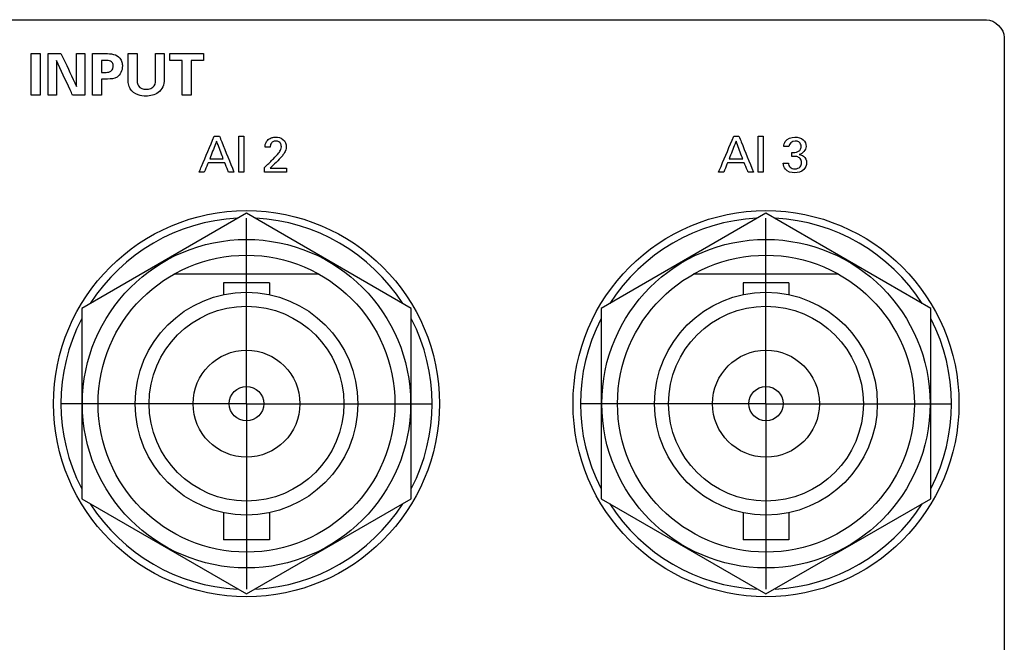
# Model space of a CAD drawing. Header units: inches. Extents: x 0 to 34, y 0 to 22.
# Tile 37 of 100: x 11.8 to 13.5, y 13.6 to 14.6. Entities that reach past the tile are written whole.
import ezdxf

# ---------------------------------------------------------------- set-up
doc = ezdxf.new("R2010")
doc.units = ezdxf.units.IN
doc.header["$LTSCALE"] = 1.87
doc.header["$MEASUREMENT"] = 0
doc.linetypes.add('CENTER', pattern=[0.6, 0.375, -0.075, 0.075, -0.075])
doc.layers.get('0').update_dxf_attribs({"linetype": 'CONTINUOUS'})
doc.layers.add('DATUMCURVES', color=7, linetype='CONTINUOUS')
doc.layers.add('DEFAULT_1', color=7, linetype='CENTER')

msp = doc.modelspace()

# ---------------------------------------------------------------- linework, layer by layer
at = {"color": 7, "linetype": 'CONTINUOUS'}
for p, q in [((12.1791, 14.3178), (11.9016, 14.1575)), ((12.4566, 14.1575), (12.1791, 14.3178)), ((13.0541, 14.3178), (12.7766, 14.1575)), ((13.3316, 14.1575), (13.0541, 14.3178)), ((12.3014, 14.2153), (12.0567, 14.2153)), ((13.1764, 14.2153), (12.9317, 14.2153)), ((12.1406, 14.2006), (12.1406, 14.1808)), ((12.2176, 14.2006), (12.1406, 14.2006)), ((12.2176, 14.2006), (12.2176, 14.1808)), ((13.0156, 14.2006), (13.0156, 14.1808)), ((13.0926, 14.2006), (13.0156, 14.2006)), ((13.0926, 14.2006), (13.0926, 14.1808)), ((11.9016, 14.1575), (11.9016, 13.8371)), ((12.4566, 13.8371), (12.4566, 14.1575)), ((12.7766, 14.1575), (12.7766, 13.8371)), ((13.3316, 13.8371), (13.3316, 14.1575)), ((11.9016, 13.8371), (12.1791, 13.6769)), ((12.1791, 13.6769), (12.4566, 13.8371)), ((12.7766, 13.8371), (13.0541, 13.6769)), ((13.0541, 13.6769), (13.3316, 13.8371)), ((12.1406, 13.8138), (12.1406, 13.7681)), ((12.2176, 13.8138), (12.2176, 13.7681)), ((13.0156, 13.8138), (13.0156, 13.7681)), ((13.0926, 13.8138), (13.0926, 13.7681)), ((12.2176, 13.7681), (12.1406, 13.7681)), ((13.0926, 13.7681), (13.0156, 13.7681))]:
    msp.add_line(p, q, dxfattribs=at)
for centre, radius in [((12.1791, 13.9973), 0.325), ((13.0541, 13.9973), 0.325), ((12.1791, 13.9973), 0.2765), ((13.0541, 13.9973), 0.2765), ((12.1791, 13.9973), 0.25), ((13.0541, 13.9973), 0.25), ((12.1791, 13.9973), 0.1875), ((13.0541, 13.9973), 0.1875), ((12.1791, 13.9973), 0.164), ((13.0541, 13.9973), 0.164), ((12.1791, 13.9973), 0.09), ((13.0541, 13.9973), 0.09), ((12.1791, 13.9973), 0.029), ((13.0541, 13.9973), 0.029)]:
    msp.add_circle(centre, radius, dxfattribs=at)
for centre, start, end in [((12.1791, 13.9973), 92.8821, 147.3645), ((12.1791, 13.9973), 32.6355, 87.1179), ((13.0541, 13.9973), 92.8821, 147.3645), ((13.0541, 13.9973), 32.6355, 87.1179), ((12.1791, 13.9973), 152.8684, 207.1316), ((12.1791, 13.9973), 332.8684, 27.1316), ((13.0541, 13.9973), 152.8684, 207.1316), ((13.0541, 13.9973), 332.8684, 27.1316), ((12.1791, 13.9973), 212.6355, 267.1179), ((12.1791, 13.9973), 272.8821, 327.3645), ((13.0541, 13.9973), 212.6355, 267.1179), ((13.0541, 13.9973), 272.8821, 327.3645)]:
    msp.add_arc(centre, 0.3125, start, end, dxfattribs=at)
at = {"layer": 'DATUMCURVES', "color": 40, "linetype": 'CONTINUOUS'}
for points, knots in [([(9.6655, 14.6438, 0.8645), (9.8614, 14.6438, 0.8645), (11.1147, 14.6438, 0.8645), (12.368, 14.6438, 0.8645), (13.4255, 14.6438, 0.8645)], [0, 0, 0, 0, 0.15625, 1, 1, 1, 1]), ([(13.4555, 14.6138, 0.8645), (13.4555, 14.3728, 0.8645), (13.4555, 12.831, 0.8645), (13.4555, 11.2891, 0.8645), (13.4555, 9.9881, 0.8645)], [0, 0, 0, 0, 0.15625, 1, 1, 1, 1]), ([(11.8166, 14.587, 0.8645), (11.8173, 14.587, 0.8645), (11.8224, 14.587, 0.8645), (11.8274, 14.587, 0.8645), (11.8316, 14.587, 0.8645)], [0, 0, 0, 0, 0.15625, 1, 1, 1, 1]), ([(11.8166, 14.5165, 0.8645), (11.8166, 14.5202, 0.8645), (11.8166, 14.5437, 0.8645), (11.8166, 14.5672, 0.8645), (11.8166, 14.587, 0.8645)], [0, 0, 0, 0, 0.15625, 1, 1, 1, 1]), ([(11.8316, 14.587, 0.8645), (11.8316, 14.5834, 0.8645), (11.8316, 14.5599, 0.8645), (11.8316, 14.5364, 0.8645), (11.8316, 14.5165, 0.8645)], [0, 0, 0, 0, 0.15625, 1, 1, 1, 1]), ([(11.8448, 14.5868, 0.8645), (11.8459, 14.5868, 0.8645), (11.8532, 14.5868, 0.8645), (11.8604, 14.5868, 0.8645), (11.8665, 14.5868, 0.8645)], [0, 0, 0, 0, 0.15625, 1, 1, 1, 1]), ([(11.8448, 14.5165, 0.8645), (11.8448, 14.5202, 0.8645), (11.8448, 14.5436, 0.8645), (11.8448, 14.5671, 0.8645), (11.8448, 14.5868, 0.8645)], [0, 0, 0, 0, 0.15625, 1, 1, 1, 1]), ([(11.8665, 14.5868, 0.8645), (11.8679, 14.5839, 0.8645), (11.8767, 14.5655, 0.8645), (11.8855, 14.5471, 0.8645), (11.8929, 14.5315, 0.8645)], [0, 0, 0, 0, 0.15625, 1, 1, 1, 1]), ([(11.8929, 14.5315, 0.8645), (11.8929, 14.5344, 0.8645), (11.8929, 14.5528, 0.8645), (11.8929, 14.5713, 0.8645), (11.8929, 14.5868, 0.8645)], [0, 0, 0, 0, 0.15625, 1, 1, 1, 1]), ([(11.9069, 14.5868, 0.8645), (11.9069, 14.5832, 0.8645), (11.9069, 14.5597, 0.8645), (11.9069, 14.5363, 0.8645), (11.9069, 14.5165, 0.8645)], [0, 0, 0, 0, 0.15625, 1, 1, 1, 1]), ([(11.9197, 14.5866, 0.8645), (11.9208, 14.5866, 0.8645), (11.9281, 14.5866, 0.8645), (11.9353, 14.5866, 0.8645), (11.9414, 14.5866, 0.8645)], [0, 0, 0, 0, 0.15625, 1, 1, 1, 1]), ([(11.9197, 14.5165, 0.8645), (11.9197, 14.5202, 0.8645), (11.9197, 14.5435, 0.8645), (11.9197, 14.5669, 0.8645), (11.9197, 14.5866, 0.8645)], [0, 0, 0, 0, 0.15625, 1, 1, 1, 1]), ([(11.9414, 14.5866, 0.8645), (11.946, 14.5866, 0.8645), (11.9549, 14.5867, 0.8645), (11.9656, 14.5808, 0.8645), (11.9696, 14.5726, 0.8645), (11.9705, 14.5642, 0.8645), (11.9687, 14.5548, 0.8645), (11.9603, 14.5445, 0.8645), (11.9506, 14.5439, 0.8645), (11.9452, 14.5439, 0.8645)], [0, 0, 0, 0, 0.177804, 0.337103, 0.436449, 0.51707, 0.662112, 0.791025, 1, 1, 1, 1]), ([(11.9798, 14.5446, 0.8645), (11.9798, 14.5468, 0.8645), (11.9798, 14.5608, 0.8645), (11.9798, 14.5748, 0.8645), (11.9798, 14.5866, 0.8645)], [0, 0, 0, 0, 0.15625, 1, 1, 1, 1]), ([(11.9798, 14.5866, 0.8645), (11.9806, 14.5866, 0.8645), (11.9856, 14.5866, 0.8645), (11.9906, 14.5866, 0.8645), (11.9949, 14.5866, 0.8645)], [0, 0, 0, 0, 0.15625, 1, 1, 1, 1]), ([(11.9949, 14.5866, 0.8645), (11.9949, 14.5844, 0.8645), (11.9949, 14.5701, 0.8645), (11.9949, 14.5559, 0.8645), (11.9949, 14.5439, 0.8645)], [0, 0, 0, 0, 0.15625, 1, 1, 1, 1]), ([(12.026, 14.5446, 0.8645), (12.026, 14.5468, 0.8645), (12.026, 14.5608, 0.8645), (12.026, 14.5748, 0.8645), (12.026, 14.5866, 0.8645)], [0, 0, 0, 0, 0.15625, 1, 1, 1, 1]), ([(12.026, 14.5866, 0.8645), (12.0267, 14.5866, 0.8645), (12.0316, 14.5866, 0.8645), (12.0365, 14.5866, 0.8645), (12.0407, 14.5866, 0.8645)], [0, 0, 0, 0, 0.15625, 1, 1, 1, 1]), ([(12.0407, 14.5866, 0.8645), (12.0407, 14.5843, 0.8645), (12.0407, 14.5697, 0.8645), (12.0407, 14.5551, 0.8645), (12.0407, 14.5428, 0.8645)], [0, 0, 0, 0, 0.15625, 1, 1, 1, 1]), ([(12.0498, 14.5868, 0.8645), (12.0528, 14.5868, 0.8645), (12.0718, 14.5868, 0.8645), (12.0907, 14.5868, 0.8645), (12.1068, 14.5868, 0.8645)], [0, 0, 0, 0, 0.15625, 1, 1, 1, 1]), ([(11.8862, 14.5165, 0.8645), (11.8848, 14.5196, 0.8645), (11.8757, 14.539, 0.8645), (11.8666, 14.5585, 0.8645), (11.859, 14.5749, 0.8645)], [0, 0, 0, 0, 0.15625, 1, 1, 1, 1]), ([(11.859, 14.5749, 0.8645), (11.859, 14.5718, 0.8645), (11.859, 14.5524, 0.8645), (11.859, 14.5329, 0.8645), (11.859, 14.5165, 0.8645)], [0, 0, 0, 0, 0.15625, 1, 1, 1, 1]), ([(11.9346, 14.5753, 0.8645), (11.9346, 14.5742, 0.8645), (11.9346, 14.5675, 0.8645), (11.9346, 14.5607, 0.8645), (11.9346, 14.555, 0.8645)], [0, 0, 0, 0, 0.15625, 1, 1, 1, 1]), ([(11.9406, 14.555, 0.8645), (11.9436, 14.555, 0.8645), (11.9484, 14.5551, 0.8645), (11.9539, 14.5597, 0.8645), (11.9549, 14.5655, 0.8645), (11.954, 14.5711, 0.8645), (11.9491, 14.5752, 0.8645), (11.9448, 14.5753, 0.8645), (11.9422, 14.5753, 0.8645)], [0, 0, 0, 0, 0.234171, 0.361588, 0.529363, 0.678846, 0.792363, 1, 1, 1, 1]), ([(12.0707, 14.5752, 0.8645), (12.0696, 14.5752, 0.8645), (12.0626, 14.5752, 0.8645), (12.0557, 14.5752, 0.8645), (12.0498, 14.5752, 0.8645)], [0, 0, 0, 0, 0.15625, 1, 1, 1, 1]), ([(12.0707, 14.5165, 0.8645), (12.0707, 14.5196, 0.8645), (12.0707, 14.5391, 0.8645), (12.0707, 14.5587, 0.8645), (12.0707, 14.5752, 0.8645)], [0, 0, 0, 0, 0.15625, 1, 1, 1, 1]), ([(12.1068, 14.5752, 0.8645), (12.1057, 14.5752, 0.8645), (12.0987, 14.5752, 0.8645), (12.0917, 14.5752, 0.8645), (12.0859, 14.5752, 0.8645)], [0, 0, 0, 0, 0.15625, 1, 1, 1, 1]), ([(12.0859, 14.5752, 0.8645), (12.0859, 14.5721, 0.8645), (12.0859, 14.5526, 0.8645), (12.0859, 14.533, 0.8645), (12.0859, 14.5165, 0.8645)], [0, 0, 0, 0, 0.15625, 1, 1, 1, 1]), ([(11.935, 14.5439, 0.8645), (11.935, 14.5424, 0.8645), (11.935, 14.5333, 0.8645), (11.935, 14.5242, 0.8645), (11.935, 14.5165, 0.8645)], [0, 0, 0, 0, 0.15625, 1, 1, 1, 1]), ([(12.0407, 14.5428, 0.8645), (12.0407, 14.5348, 0.8645), (12.0352, 14.522, 0.8645), (12.0207, 14.516, 0.8645), (12.009, 14.5147, 0.8645), (11.9952, 14.5164, 0.8645), (11.9837, 14.5245, 0.8645), (11.9798, 14.5356, 0.8645), (11.9798, 14.5416, 0.8645), (11.9798, 14.5446, 0.8645)], [0, 0, 0, 0, 0.255118, 0.371964, 0.488298, 0.632862, 0.809006, 0.902758, 1, 1, 1, 1]), ([(11.9949, 14.5439, 0.8645), (11.9949, 14.5399, 0.8645), (11.9949, 14.53, 0.8645), (12.0053, 14.5266, 0.8645), (12.0101, 14.5266, 0.8645)], [0, 0, 0, 0, 0.449639, 1, 1, 1, 1]), ([(12.0101, 14.5266, 0.8645), (12.0151, 14.5266, 0.8645), (12.0259, 14.5303, 0.8645), (12.026, 14.5406, 0.8645), (12.026, 14.5446, 0.8645)], [0, 0, 0, 0, 0.550982, 1, 1, 1, 1]), ([(11.8316, 14.5165, 0.8645), (11.8308, 14.5165, 0.8645), (11.8258, 14.5165, 0.8645), (11.8208, 14.5165, 0.8645), (11.8166, 14.5165, 0.8645)], [0, 0, 0, 0, 0.15625, 1, 1, 1, 1]), ([(11.859, 14.5165, 0.8645), (11.8582, 14.5165, 0.8645), (11.8535, 14.5165, 0.8645), (11.8488, 14.5165, 0.8645), (11.8448, 14.5165, 0.8645)], [0, 0, 0, 0, 0.15625, 1, 1, 1, 1]), ([(11.9069, 14.5165, 0.8645), (11.9058, 14.5165, 0.8645), (11.8989, 14.5165, 0.8645), (11.892, 14.5165, 0.8645), (11.8862, 14.5165, 0.8645)], [0, 0, 0, 0, 0.15625, 1, 1, 1, 1]), ([(11.935, 14.5165, 0.8645), (11.9342, 14.5165, 0.8645), (11.9291, 14.5165, 0.8645), (11.924, 14.5165, 0.8645), (11.9197, 14.5165, 0.8645)], [0, 0, 0, 0, 0.15625, 1, 1, 1, 1]), ([(12.0859, 14.5165, 0.8645), (12.0851, 14.5165, 0.8645), (12.08, 14.5165, 0.8645), (12.075, 14.5165, 0.8645), (12.0707, 14.5165, 0.8645)], [0, 0, 0, 0, 0.15625, 1, 1, 1, 1]), ([(12.0994, 14.3873, 0.8645), (12.1007, 14.3905, 0.8645), (12.1091, 14.4105, 0.8645), (12.1176, 14.4306, 0.8645), (12.1247, 14.4475, 0.8645)], [0, 0, 0, 0, 0.15625, 1, 1, 1, 1]), ([(12.1336, 14.4475, 0.8645), (12.1349, 14.4444, 0.8645), (12.143, 14.4243, 0.8645), (12.1511, 14.4042, 0.8645), (12.158, 14.3873, 0.8645)], [0, 0, 0, 0, 0.15625, 1, 1, 1, 1]), ([(12.1661, 14.3873, 0.8645), (12.1661, 14.3905, 0.8645), (12.1661, 14.4105, 0.8645), (12.1661, 14.4306, 0.8645), (12.1661, 14.4475, 0.8645)], [0, 0, 0, 0, 0.15625, 1, 1, 1, 1]), ([(12.1745, 14.4475, 0.8645), (12.1745, 14.4444, 0.8645), (12.1745, 14.4243, 0.8645), (12.1745, 14.4042, 0.8645), (12.1745, 14.3873, 0.8645)], [0, 0, 0, 0, 0.15625, 1, 1, 1, 1]), ([(12.2104, 14.4292, 0.8645), (12.2104, 14.4312, 0.8645), (12.2109, 14.4359, 0.8645), (12.215, 14.4422, 0.8645), (12.2217, 14.4456, 0.8645), (12.2303, 14.4466, 0.8645), (12.2423, 14.4439, 0.8645), (12.246, 14.434, 0.8645), (12.246, 14.4292, 0.8645)], [0, 0, 0, 0, 0.10707, 0.258378, 0.390775, 0.504273, 0.739359, 1, 1, 1, 1]), ([(12.9744, 14.3873, 0.8645), (12.9757, 14.3905, 0.8645), (12.9842, 14.4105, 0.8645), (12.9926, 14.4306, 0.8645), (12.9997, 14.4475, 0.8645)], [0, 0, 0, 0, 0.15625, 1, 1, 1, 1]), ([(13.0086, 14.4475, 0.8645), (13.0099, 14.4444, 0.8645), (13.018, 14.4243, 0.8645), (13.0261, 14.4042, 0.8645), (13.033, 14.3873, 0.8645)], [0, 0, 0, 0, 0.15625, 1, 1, 1, 1]), ([(13.0411, 14.3873, 0.8645), (13.0411, 14.3905, 0.8645), (13.0411, 14.4105, 0.8645), (13.0411, 14.4306, 0.8645), (13.0411, 14.4475, 0.8645)], [0, 0, 0, 0, 0.15625, 1, 1, 1, 1]), ([(13.0495, 14.4475, 0.8645), (13.0495, 14.4444, 0.8645), (13.0495, 14.4243, 0.8645), (13.0495, 14.4042, 0.8645), (13.0495, 14.3873, 0.8645)], [0, 0, 0, 0, 0.15625, 1, 1, 1, 1]), ([(13.0842, 14.4303, 0.8645), (13.0843, 14.4333, 0.8645), (13.0865, 14.4426, 0.8645), (13.097, 14.4461, 0.8645), (13.1029, 14.4461, 0.8645)], [0, 0, 0, 0, 0.33306, 1, 1, 1, 1]), ([(13.1029, 14.4461, 0.8645), (13.1079, 14.4461, 0.8645), (13.1175, 14.4437, 0.8645), (13.1249, 14.4284, 0.8645), (13.116, 14.4182, 0.8645), (13.1102, 14.4169, 0.8645)], [0, 0, 0, 0, 0.335494, 0.600004, 1, 1, 1, 1]), ([(12.1288, 14.4392, 0.8645), (12.1282, 14.4377, 0.8645), (12.1243, 14.4279, 0.8645), (12.1204, 14.418, 0.8645), (12.1171, 14.4097, 0.8645)], [0, 0, 0, 0, 0.15625, 1, 1, 1, 1]), ([(12.1399, 14.4097, 0.8645), (12.1393, 14.4113, 0.8645), (12.1356, 14.4211, 0.8645), (12.1319, 14.4309, 0.8645), (12.1288, 14.4392, 0.8645)], [0, 0, 0, 0, 0.15625, 1, 1, 1, 1]), ([(12.2219, 14.4371, 0.8645), (12.2213, 14.4365, 0.8645), (12.2195, 14.4342, 0.8645), (12.2191, 14.4312, 0.8645), (12.2191, 14.4292, 0.8645)], [0, 0, 0, 0, 0.290192, 1, 1, 1, 1]), ([(12.2246, 14.4097, 0.8645), (12.2278, 14.4128, 0.8645), (12.2323, 14.4177, 0.8645), (12.237, 14.4246, 0.8645), (12.2382, 14.4303, 0.8645), (12.2371, 14.4353, 0.8645), (12.2333, 14.4388, 0.8645), (12.2284, 14.4396, 0.8645), (12.2242, 14.4389, 0.8645), (12.2223, 14.4374, 0.8645), (12.2219, 14.4371, 0.8645)], [0, 0, 0, 0, 0.28651, 0.428539, 0.528289, 0.65656, 0.738126, 0.846356, 0.964974, 1, 1, 1, 1]), ([(12.246, 14.4292, 0.8645), (12.246, 14.426, 0.8645), (12.2441, 14.4206, 0.8645), (12.2408, 14.4165, 0.8645), (12.2396, 14.4148, 0.8645)], [0, 0, 0, 0, 0.609672, 1, 1, 1, 1]), ([(13.0038, 14.4392, 0.8645), (13.0032, 14.4377, 0.8645), (12.9993, 14.4279, 0.8645), (12.9954, 14.418, 0.8645), (12.9921, 14.4097, 0.8645)], [0, 0, 0, 0, 0.15625, 1, 1, 1, 1]), ([(13.0149, 14.4097, 0.8645), (13.0143, 14.4113, 0.8645), (13.0106, 14.4211, 0.8645), (13.0069, 14.4309, 0.8645), (13.0038, 14.4392, 0.8645)], [0, 0, 0, 0, 0.15625, 1, 1, 1, 1]), ([(13.1049, 14.4394, 0.8645), (13.1043, 14.4395, 0.8645), (13.0988, 14.4394, 0.8645), (13.0931, 14.4349, 0.8645), (13.0926, 14.4303, 0.8645)], [0, 0, 0, 0, 0.107648, 1, 1, 1, 1]), ([(13.0979, 14.4203, 0.8645), (13.1012, 14.42, 0.8645), (13.1065, 14.4203, 0.8645), (13.1124, 14.4246, 0.8645), (13.1136, 14.4298, 0.8645), (13.1129, 14.4344, 0.8645), (13.11, 14.4381, 0.8645), (13.107, 14.4393, 0.8645), (13.1049, 14.4394, 0.8645)], [0, 0, 0, 0, 0.289095, 0.435321, 0.603826, 0.726798, 0.829681, 1, 1, 1, 1]), ([(13.1142, 14.403, 0.8645), (13.1142, 14.4056, 0.8645), (13.1126, 14.4105, 0.8645), (13.1055, 14.4139, 0.8645), (13.1006, 14.4136, 0.8645), (13.0979, 14.4136, 0.8645)], [0, 0, 0, 0, 0.339158, 0.637142, 1, 1, 1, 1]), ([(13.1102, 14.4169, 0.8645), (13.1127, 14.4165, 0.8645), (13.1195, 14.4144, 0.8645), (13.1226, 14.407, 0.8645), (13.1226, 14.4029, 0.8645)], [0, 0, 0, 0, 0.381696, 1, 1, 1, 1]), ([(12.1145, 14.403, 0.8645), (12.1141, 14.4022, 0.8645), (12.112, 14.397, 0.8645), (12.1098, 14.3917, 0.8645), (12.108, 14.3873, 0.8645)], [0, 0, 0, 0, 0.15625, 1, 1, 1, 1]), ([(12.1424, 14.403, 0.8645), (12.1409, 14.403, 0.8645), (12.1316, 14.403, 0.8645), (12.1223, 14.403, 0.8645), (12.1145, 14.403, 0.8645)], [0, 0, 0, 0, 0.15625, 1, 1, 1, 1]), ([(12.1171, 14.4097, 0.8645), (12.1183, 14.4097, 0.8645), (12.1259, 14.4097, 0.8645), (12.1335, 14.4097, 0.8645), (12.1399, 14.4097, 0.8645)], [0, 0, 0, 0, 0.15625, 1, 1, 1, 1]), ([(12.1489, 14.3873, 0.8645), (12.1485, 14.3881, 0.8645), (12.1464, 14.3934, 0.8645), (12.1442, 14.3986, 0.8645), (12.1424, 14.403, 0.8645)], [0, 0, 0, 0, 0.15625, 1, 1, 1, 1]), ([(12.2095, 14.3949, 0.8645), (12.2103, 14.3957, 0.8645), (12.2154, 14.4006, 0.8645), (12.2204, 14.4056, 0.8645), (12.2246, 14.4097, 0.8645)], [0, 0, 0, 0, 0.15625, 1, 1, 1, 1]), ([(12.9895, 14.403, 0.8645), (12.9891, 14.4022, 0.8645), (12.987, 14.397, 0.8645), (12.9848, 14.3917, 0.8645), (12.983, 14.3873, 0.8645)], [0, 0, 0, 0, 0.15625, 1, 1, 1, 1]), ([(13.0174, 14.403, 0.8645), (13.0159, 14.403, 0.8645), (13.0066, 14.403, 0.8645), (12.9973, 14.403, 0.8645), (12.9895, 14.403, 0.8645)], [0, 0, 0, 0, 0.15625, 1, 1, 1, 1]), ([(12.9921, 14.4097, 0.8645), (12.9933, 14.4097, 0.8645), (13.0009, 14.4097, 0.8645), (13.0085, 14.4097, 0.8645), (13.0149, 14.4097, 0.8645)], [0, 0, 0, 0, 0.15625, 1, 1, 1, 1]), ([(13.0239, 14.3873, 0.8645), (13.0236, 14.3881, 0.8645), (13.0214, 14.3934, 0.8645), (13.0192, 14.3986, 0.8645), (13.0174, 14.403, 0.8645)], [0, 0, 0, 0, 0.15625, 1, 1, 1, 1]), ([(13.1226, 14.4029, 0.8645), (13.1226, 14.3987, 0.8645), (13.1181, 14.3888, 0.8645), (13.1025, 14.3843, 0.8645), (13.0862, 14.3886, 0.8645), (13.0834, 14.3986, 0.8645), (13.0833, 14.4022, 0.8645)], [0, 0, 0, 0, 0.223054, 0.50713, 0.808103, 1, 1, 1, 1]), ([(13.0921, 14.4022, 0.8645), (13.0921, 14.3997, 0.8645), (13.0941, 14.394, 0.8645), (13.1018, 14.3923, 0.8645), (13.1077, 14.3932, 0.8645), (13.1127, 14.3963, 0.8645), (13.1142, 14.4004, 0.8645), (13.1142, 14.403, 0.8645)], [0, 0, 0, 0, 0.221504, 0.478133, 0.639467, 0.769827, 1, 1, 1, 1]), ([(12.2462, 14.3873, 0.8645), (12.2443, 14.3873, 0.8645), (12.2321, 14.3873, 0.8645), (12.2199, 14.3873, 0.8645), (12.2095, 14.3873, 0.8645)], [0, 0, 0, 0, 0.15625, 1, 1, 1, 1]), ([(12.2188, 14.3939, 0.8645), (12.2202, 14.3939, 0.8645), (12.2294, 14.3939, 0.8645), (12.2385, 14.3939, 0.8645), (12.2462, 14.3939, 0.8645)], [0, 0, 0, 0, 0.15625, 1, 1, 1, 1])]:
    msp.add_open_spline(points, degree=3, knots=knots, dxfattribs=at)
for points in [[(13.4255, 14.6438, 0.8645), (13.4397, 14.6438, 0.8645), (13.4555, 14.6279, 0.8645), (13.4555, 14.6138, 0.8645)], [(11.8929, 14.5868, 0.8645), (11.8975, 14.5868, 0.8645), (11.9022, 14.5868, 0.8645), (11.9069, 14.5868, 0.8645)], [(12.0498, 14.5752, 0.8645), (12.0498, 14.579, 0.8645), (12.0498, 14.5829, 0.8645), (12.0498, 14.5868, 0.8645)], [(12.1068, 14.5868, 0.8645), (12.1068, 14.5829, 0.8645), (12.1068, 14.579, 0.8645), (12.1068, 14.5752, 0.8645)], [(11.9422, 14.5753, 0.8645), (11.9396, 14.5753, 0.8645), (11.9371, 14.5753, 0.8645), (11.9346, 14.5753, 0.8645)], [(11.9346, 14.555, 0.8645), (11.9366, 14.555, 0.8645), (11.9386, 14.555, 0.8645), (11.9406, 14.555, 0.8645)], [(11.9452, 14.5439, 0.8645), (11.9418, 14.5439, 0.8645), (11.9384, 14.5439, 0.8645), (11.935, 14.5439, 0.8645)], [(12.1247, 14.4475, 0.8645), (12.1277, 14.4475, 0.8645), (12.1307, 14.4475, 0.8645), (12.1336, 14.4475, 0.8645)], [(12.1661, 14.4475, 0.8645), (12.1689, 14.4475, 0.8645), (12.1717, 14.4475, 0.8645), (12.1745, 14.4475, 0.8645)], [(12.9997, 14.4475, 0.8645), (13.0027, 14.4475, 0.8645), (13.0057, 14.4475, 0.8645), (13.0086, 14.4475, 0.8645)], [(13.0411, 14.4475, 0.8645), (13.0439, 14.4475, 0.8645), (13.0467, 14.4475, 0.8645), (13.0495, 14.4475, 0.8645)], [(12.2191, 14.4292, 0.8645), (12.2162, 14.4292, 0.8645), (12.2133, 14.4292, 0.8645), (12.2104, 14.4292, 0.8645)], [(13.0926, 14.4303, 0.8645), (13.0898, 14.4303, 0.8645), (13.087, 14.4303, 0.8645), (13.0842, 14.4303, 0.8645)], [(12.2396, 14.4148, 0.8645), (12.2363, 14.4108, 0.8645), (12.2326, 14.4072, 0.8645), (12.2289, 14.4035, 0.8645)], [(13.0979, 14.4136, 0.8645), (13.0979, 14.4158, 0.8645), (13.0979, 14.4181, 0.8645), (13.0979, 14.4203, 0.8645)], [(12.2289, 14.4035, 0.8645), (12.2255, 14.4003, 0.8645), (12.2222, 14.3971, 0.8645), (12.2188, 14.3939, 0.8645)], [(13.0833, 14.4022, 0.8645), (13.0862, 14.4022, 0.8645), (13.0892, 14.4022, 0.8645), (13.0921, 14.4022, 0.8645)], [(12.108, 14.3873, 0.8645), (12.1051, 14.3873, 0.8645), (12.1022, 14.3873, 0.8645), (12.0994, 14.3873, 0.8645)], [(12.158, 14.3873, 0.8645), (12.1549, 14.3873, 0.8645), (12.1519, 14.3873, 0.8645), (12.1489, 14.3873, 0.8645)], [(12.1745, 14.3873, 0.8645), (12.1717, 14.3873, 0.8645), (12.1689, 14.3873, 0.8645), (12.1661, 14.3873, 0.8645)], [(12.2095, 14.3873, 0.8645), (12.2095, 14.3898, 0.8645), (12.2095, 14.3924, 0.8645), (12.2095, 14.3949, 0.8645)], [(12.2462, 14.3939, 0.8645), (12.2462, 14.3917, 0.8645), (12.2462, 14.3895, 0.8645), (12.2462, 14.3873, 0.8645)], [(12.983, 14.3873, 0.8645), (12.9801, 14.3873, 0.8645), (12.9773, 14.3873, 0.8645), (12.9744, 14.3873, 0.8645)], [(13.033, 14.3873, 0.8645), (13.0299, 14.3873, 0.8645), (13.0269, 14.3873, 0.8645), (13.0239, 14.3873, 0.8645)], [(13.0495, 14.3873, 0.8645), (13.0467, 14.3873, 0.8645), (13.0439, 14.3873, 0.8645), (13.0411, 14.3873, 0.8645)]]:
    msp.add_open_spline(points, degree=3, dxfattribs=at)
at = {"layer": 'DEFAULT_1', "color": 7, "linetype": 'CENTER'}
for p, q in [((12.1791, 13.9973), (12.1791, 14.3098)), ((13.0541, 13.9973), (13.0541, 14.3098)), ((12.1791, 13.9973), (11.8666, 13.9973)), ((12.1791, 13.9973), (12.1791, 13.6848)), ((12.1791, 13.9973), (12.4916, 13.9973)), ((13.0541, 13.9973), (12.7416, 13.9973)), ((13.0541, 13.9973), (13.3666, 13.9973)), ((13.0541, 13.9973), (13.0541, 13.6848))]:
    msp.add_line(p, q, dxfattribs=at)

doc.saveas('drawing.dxf')
